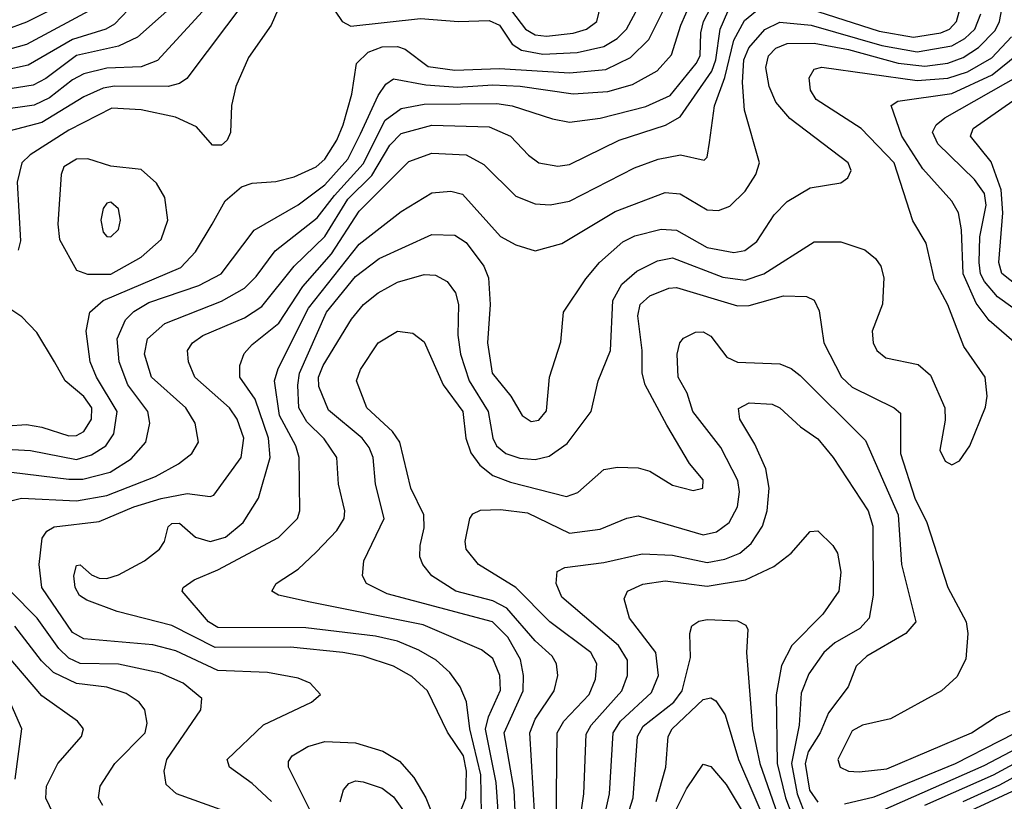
# Model space of a CAD drawing. Extents: x 997026 to 1115308, y 536381 to 619039.
# Tile 100 of 256: x 1008247 to 1010823, y 572296 to 574340. Entities that reach past the tile are written whole.
import ezdxf

# ---------------------------------------------------------------- set-up
doc = ezdxf.new("R2010")
doc.units = 0

msp = doc.modelspace()

# ---------------------------------------------------------------- linework, layer by layer
at = {"layer": '0CON20XD'}
for points in [[(1008451.2, 574375), (1008265, 574274.9), (1008205, 574258.3), (1008105, 574252.8), (1008020.6, 574219.4), (1007979.7, 574190.3), (1007940.1, 574149.9), (1007865.1, 574034.9), (1007841.2, 574008.8), (1007789.4, 573980.6), (1007673.8, 573936.2), (1007607.2, 573902.8), (1007485, 573818.2), (1007475, 573820.4), (1007465, 573832.7), (1007453, 573865), (1007449.5, 573945), (1007461.2, 573965), (1007503.7, 574006.3), (1007519.3, 574045), (1007521.4, 574135), (1007509.7, 574225), (1007514.9, 574255.1), (1007639.1, 574425)], [(1008586.2, 574425), (1008495, 574327.9), (1008472.1, 574315), (1008385, 574288.1), (1008269.3, 574220.7), (1008205, 574206.6), (1008115, 574204.6), (1008025, 574172.1), (1007969.6, 574120.4), (1007896.4, 573993.6), (1007877.8, 573972.2), (1007845, 573952.7), (1007725, 573904.6), (1007662.5, 573867.5)], [(1008764.4, 574405), (1008607.3, 574232.7), (1008565, 574216.6), (1008475, 574213.1), (1008415, 574198.1), (1008385, 574182), (1008325, 574134.9), (1008285, 574115.9), (1008105, 574091.2)], [(1008185, 573071.7), (1008251.9, 573088.1), (1008395, 573081.5), (1008475, 573095.7), (1008602.1, 573145), (1008662.1, 573177.9), (1008696.9, 573205), (1008714.7, 573235.3), (1008705.8, 573285), (1008681.8, 573325), (1008592, 573405), (1008573.1, 573465), (1008581.4, 573505), (1008626.2, 573545), (1008775, 573603.4), (1008835, 573637.8), (1008865, 573667.7), (1008915, 573735.2), (1009025, 573821.2), (1009070.2, 573879.8), (1009145, 573962.9), (1009203.1, 574076.9), (1009245, 574107.8), (1009305, 574118.6), (1009495, 574120.1), (1009535, 574114.5), (1009640.4, 574080.4), (1009685, 574072), (1009765, 574082), (1009885, 574113), (1009948.9, 574141.1), (1010016.9, 574225), (1010026.9, 574245), (1010028.8, 574305), (1010035.9, 574335), (1010073.1, 574406.9)], [(1008225, 573156.4), (1008375, 573137.8), (1008411.7, 573138.3), (1008483.5, 573156.5), (1008538.7, 573191.3), (1008576.5, 573235), (1008587.4, 573285), (1008581.8, 573315), (1008529.4, 573385), (1008506.8, 573445), (1008501.7, 573505), (1008523.4, 573555), (1008545, 573576.5), (1008585, 573600.3), (1008715.5, 573644.4), (1008774.2, 573675), (1008860.6, 573789.4), (1008975, 573855.2), (1009045, 573907.5), (1009105.4, 573975), (1009138.7, 574041.3), (1009185, 574141.8), (1009205, 574171.1), (1009225, 574184.7), (1009309.5, 574169.5), (1009393, 574163), (1009485, 574168.9), (1009555.7, 574165.7), (1009695, 574145.5), (1009785, 574151.5), (1009849.6, 574170.4), (1009914.1, 574205.9), (1009952.3, 574247.7), (1009976, 574325), (1010015.8, 574415)], [(1008678.6, 574405), (1008555, 574293.8), (1008505, 574270.6)], [(1009615, 574249.8), (1009705, 574253.8), (1009775, 574269.4), (1009809.5, 574290.5), (1009834, 574315), (1009882.2, 574405)], [(1009625, 574296.4), (1009695, 574304.3), (1009729.5, 574315), (1009756.6, 574335), (1009773.1, 574405)], [(1008385.6, 574394.4), (1008265, 574332.9), (1008207.7, 574312.3), (1008165, 574309.1), (1008115, 574307.2), (1008065, 574295.7), (1007996.7, 574263.3), (1007907.4, 574182.6), (1007825.2, 574065), (1007765, 574026.8), (1007711.8, 574011.8), (1007645, 574006.2), (1007615, 574016.2), (1007593.4, 574045), (1007560.5, 574195), (1007559, 574225), (1007565, 574243.8), (1007667.6, 574385)], [(1008840.9, 574395), (1008684.4, 574185.6), (1008665, 574172.6), (1008635.2, 574164.8), (1008495, 574165.4), (1008465, 574160.5), (1008415, 574138), (1008305, 574071), (1008168.1, 574035)], [(1008195, 573217.7), (1008275, 573213.5), (1008395, 573189.9), (1008435, 573201.6), (1008472.5, 573225), (1008493.2, 573256.8), (1008501.9, 573315), (1008447.6, 573405), (1008431.5, 573445), (1008420.4, 573525), (1008430.3, 573575), (1008465.4, 573605), (1008668, 573692), (1008707, 573733), (1008750, 573805), (1008784.1, 573865.9), (1008827.4, 573902.6), (1008855, 573912.1), (1008916.6, 573916.6), (1008965, 573928.5), (1009022.7, 573955), (1009044.8, 573975), (1009076.7, 574025), (1009093.1, 574065), (1009115.6, 574145), (1009127.5, 574225), (1009158.2, 574255), (1009195, 574268.8), (1009235, 574269.3), (1009255, 574262.2), (1009315, 574217.5), (1009385, 574207.6), (1009502.4, 574212.4), (1009685, 574200.5), (1009780.5, 574209.5), (1009845, 574240.4), (1009892.3, 574287.7), (1009946.1, 574395)], [(1008931.1, 574385), (1008904.4, 574325.6), (1008845, 574240.6), (1008811.8, 574165), (1008800.7, 574115), (1008798.5, 574045), (1008789.5, 574025), (1008775, 574011.5), (1008751.3, 574011.3), (1008709.7, 574059.7), (1008654.8, 574084.8), (1008565, 574103.6), (1008488, 574108), (1008375, 574050.8), (1008273.8, 573986.2), (1008252.6, 573965), (1008240.3, 573915), (1008249, 573761), (1008243.2, 573736.8)], [(1009500.7, 572245), (1009493.1, 572345), (1009465.8, 572484.2), (1009473.6, 572516.4), (1009505, 572586.7), (1009503.2, 572625), (1009485, 572669.6), (1009455, 572692.3), (1009302.6, 572757.4), (1009006.5, 572816.5), (1008923.8, 572835), (1008906.2, 572845), (1008918, 572865), (1008975, 572902.7), (1009022.4, 572947.6), (1009076.1, 573003.9), (1009095.8, 573035), (1009097.6, 573055), (1009080.8, 573125), (1009076.8, 573195), (1009043.2, 573243.2), (1008998.3, 573288.3), (1008976.8, 573325), (1008974.1, 573384.1), (1008979.1, 573415), (1009049.8, 573575), (1009125, 573668.1), (1009187.2, 573715), (1009325, 573777.9), (1009385, 573776.4), (1009415, 573757.2), (1009460.7, 573695), (1009473.3, 573665), (1009477.9, 573595), (1009470.2, 573495), (1009482.5, 573415), (1009531.4, 573355), (1009561.3, 573305), (1009585, 573289.3), (1009605, 573292.2), (1009625, 573317.1), (1009633.2, 573405), (1009662.9, 573497.1), (1009669.1, 573575), (1009727.7, 573662.3), (1009763.3, 573705), (1009825, 573758.9), (1009855.9, 573774.1), (1009925, 573791.6), (1009965, 573789), (1010045, 573743.6), (1010115, 573731.2), (1010143.5, 573736.5), (1010175, 573760), (1010220.8, 573829.2), (1010255, 573864.6), (1010315, 573899.6), (1010395, 573913.3), (1010413.7, 573926.3), (1010422.2, 573945), (1010414.4, 573965), (1010261.2, 574081.2), (1010225, 574123.8), (1010207.5, 574165), (1010199.1, 574215), (1010206, 574245), (1010225.3, 574265), (1010255, 574277.7), (1010325, 574278.5), (1010415, 574261.6), (1010545, 574225.9), (1010615, 574218.4), (1010675, 574226.3), (1010715, 574241.1), (1010755, 574267.3), (1010798.7, 574311.3), (1010810.4, 574335), (1010819.9, 574385)], [(1010335, 574361.4), (1010495, 574309.5), (1010585, 574293.6), (1010656.7, 574305), (1010678.9, 574315), (1010697.8, 574335), (1010711.8, 574385)], [(1008905.7, 572295.7), (1008855, 572342.2), (1008795.6, 572385), (1008789.4, 572405), (1008885, 572496), (1009010, 572555), (1009033.8, 572575), (1009007.1, 572605), (1008975, 572617.8), (1008895, 572632.6), (1008765, 572637.7), (1008655, 572689), (1008595, 572705.2), (1008415, 572720.9), (1008385, 572737.3), (1008304.8, 572855), (1008297.8, 572915), (1008305.8, 572984.2), (1008317.4, 573002.6), (1008336.7, 573013.3), (1008455, 573027.6), (1008545, 573065.9), (1008617.3, 573087.3), (1008685, 573100.9), (1008745, 573092.5), (1008755, 573096), (1008825.8, 573195), (1008833.3, 573245), (1008815.3, 573295), (1008795.8, 573325), (1008704.7, 573405), (1008688.2, 573445), (1008686.2, 573475), (1008699.2, 573495), (1008725.8, 573514.2), (1008835, 573559.7), (1008880.2, 573589.8), (1008965.2, 573695), (1009045, 573772.8), (1009105, 573870.1), (1009167.8, 573932.2), (1009215, 574011.4), (1009245, 574041.9), (1009325, 574063.6), (1009475, 574059.3), (1009530.8, 574035), (1009578.2, 573985), (1009605, 573965.4), (1009655, 573956.6), (1009685, 573960.8), (1009815, 574024.3), (1009936.2, 574063.8), (1009975, 574086), (1010057.3, 574205), (1010068.4, 574235), (1010079.5, 574315), (1010099.3, 574360.7)], [(1009395, 572256.2), (1009413.6, 572305), (1009415.3, 572374.7), (1009407.6, 572415), (1009366.4, 572476.4), (1009313.6, 572585), (1009272.4, 572622.4), (1009225, 572649.6), (1009145.6, 572675), (1009092, 572685), (1008955, 572699.3), (1008758.3, 572698.3), (1008645, 572755.6), (1008502.2, 572792.3), (1008422, 572822), (1008403.6, 572833.6), (1008391.6, 572855), (1008388.5, 572885), (1008395, 572912), (1008405, 572914.3), (1008435, 572888.2), (1008455, 572879.6), (1008475, 572878.6), (1008505, 572888.4), (1008573.6, 572925), (1008612.2, 572955), (1008625.7, 572975), (1008635, 573013.3), (1008645, 573022.5), (1008665, 573023.1), (1008706.8, 572986.8), (1008745.2, 572975.2), (1008785, 572986.6), (1008831.4, 573025), (1008871.5, 573088.5), (1008902.3, 573195), (1008898.1, 573245), (1008862.7, 573347.3), (1008822.4, 573405), (1008822.4, 573435), (1008833.6, 573466.4), (1008855, 573490.6), (1008925, 573546.1), (1008987.7, 573642.3), (1009062.6, 573727.4), (1009135, 573839), (1009265, 573969), (1009325, 573990.8), (1009415, 573986.5), (1009461.2, 573961.2), (1009545, 573878.4), (1009595, 573857.9), (1009635, 573855.3), (1009685, 573864.8), (1009855, 573952.4), (1009917.1, 573975), (1009975.8, 573985.8), (1010037.3, 573972.7), (1010045, 573980), (1010051.7, 574018.3), (1010064.3, 574114.3), (1010091.8, 574188.3), (1010115, 574285.9), (1010142.7, 574337.3), (1010181.1, 574368.9)], [(1009455, 572264.2), (1009452.8, 572365), (1009424.7, 572485), (1009415.5, 572555.5), (1009398.9, 572595), (1009372.5, 572632.5), (1009336, 572665), (1009291.2, 572691.2), (1009235, 572714.5), (1009177.2, 572727.2), (1008995, 572749.7), (1008765, 572750.5), (1008740.5, 572765), (1008671.9, 572845), (1008674.3, 572855), (1008703.1, 572875), (1008765, 572901.1), (1008924.1, 572985.9), (1008973.9, 573035), (1008979.6, 573055), (1008977.6, 573195), (1008969.2, 573225), (1008926.4, 573305), (1008913.7, 573395), (1008922.9, 573427.1), (1009002, 573585), (1009135, 573752.5), (1009245, 573838.4), (1009325, 573886.6), (1009375, 573891.4), (1009405, 573883.5), (1009505, 573772.8), (1009545, 573750.8), (1009595, 573735.4), (1009665, 573754.7), (1009805, 573837.8), (1009935, 573887.5), (1009975, 573884.3), (1010045, 573842.2), (1010075, 573841.1), (1010105, 573852.1), (1010145, 573891.5), (1010172.2, 573935), (1010182, 573965), (1010143.4, 574103.4), (1010138, 574175), (1010141.4, 574235), (1010154.3, 574265.7), (1010196.1, 574313.9), (1010235, 574332.8), (1010317.5, 574325), (1010502.4, 574272.4), (1010595, 574255.5), (1010685, 574271.1), (1010719.3, 574290.7), (1010745.7, 574315), (1010761.4, 574355)], [(1009071.7, 574361.7), (1009090, 574335), (1009112.9, 574322.9), (1009295, 574342.8), (1009395, 574334.5), (1009475, 574337.9), (1009501.7, 574325), (1009535.3, 574275.3), (1009559.7, 574259.7), (1009615, 574249.8)], [(1009533.2, 574363.2), (1009570.4, 574315), (1009595, 574300), (1009625, 574296.4)], [(1009545.8, 572215), (1009540.2, 572325), (1009514, 572475), (1009563.6, 572585), (1009565.2, 572625), (1009557, 572667), (1009523.8, 572725), (1009483.3, 572765), (1009208.3, 572838.3), (1009154.4, 572865), (1009143.5, 572885), (1009146.9, 572925), (1009200.5, 573035), (1009177.8, 573125), (1009171.6, 573195), (1009161.3, 573221.3), (1009142.9, 573245), (1009055, 573318.4), (1009029.6, 573380.4), (1009028.9, 573405), (1009041, 573435), (1009115, 573556.7), (1009145.9, 573595), (1009185, 573625.7), (1009235, 573653.6), (1009305, 573673.4), (1009335, 573671.8), (1009365.3, 573655.3), (1009387.3, 573625), (1009394.7, 573594.7), (1009393.1, 573515), (1009400, 573465), (1009423, 573395), (1009472.8, 573315), (1009484.4, 573245), (1009493.8, 573225), (1009518.8, 573205), (1009555, 573193), (1009595, 573189.6), (1009631.9, 573198.1), (1009678.7, 573231.3), (1009741.8, 573315), (1009760.4, 573395), (1009792.2, 573475), (1009798.8, 573605), (1009822.2, 573647.8), (1009861.7, 573681.7), (1009915, 573709.2), (1009955, 573716.6), (1010086.4, 573666.4), (1010145, 573658.6), (1010193.9, 573675), (1010325, 573758.5), (1010395, 573758.8), (1010457.4, 573737.4), (1010485.5, 573715.5), (1010499.2, 573695), (1010507.1, 573665), (1010504.4, 573595.6), (1010477.3, 573525), (1010479.6, 573495), (1010489.5, 573475), (1010512.9, 573455), (1010597.6, 573437.6), (1010630, 573410), (1010666.9, 573325), (1010667.6, 573292.4), (1010653.6, 573213.6), (1010668, 573185), (1010685, 573175.8), (1010705, 573186), (1010732.9, 573225), (1010773.4, 573326.6), (1010777.8, 573355), (1010772.5, 573405), (1010716.4, 573485), (1010675, 573594), (1010639.7, 573659.7), (1010618.2, 573755), (1010583.5, 573813.5), (1010534.5, 573965), (1010448.2, 574055), (1010330.8, 574130.8), (1010315.4, 574155), (1010312.2, 574187.8), (1010325, 574210.6), (1010345, 574215.9), (1010595, 574180.9), (1010675, 574186.5), (1010726.3, 574203.7), (1010789.7, 574240.3), (1010841.5, 574295)], [(1008505, 574270.6), (1008395, 574246.1), (1008315, 574185.7), (1008281.7, 574168.3), (1008205, 574155.9)], [(1010873.4, 573475), (1010783.4, 573553.4), (1010748.8, 573598.8), (1010715.1, 573675.1), (1010710.4, 573790.4), (1010702.7, 573835), (1010685.3, 573865), (1010609.9, 573949.9), (1010554.5, 574035), (1010527.1, 574115), (1010543.8, 574126.2), (1010685, 574146.5), (1010791.1, 574195), (1010881.4, 574268.6)], [(1010885, 573557.3), (1010805, 573615.2), (1010770.5, 573655), (1010760.7, 573675), (1010756.5, 573705), (1010758.3, 573771.7), (1010775.4, 573854.6), (1010770.5, 573885), (1010745, 573922.1), (1010649, 574015), (1010634.8, 574045.2), (1010644.7, 574065), (1010667.4, 574082.6), (1010865, 574195.4)], [(1011055, 573486.4), (1010816.1, 573676.1), (1010808.4, 573705), (1010818.8, 573835), (1010814.4, 573894.4), (1010788, 573968), (1010734.2, 574035), (1010741.2, 574055), (1010845, 574127.5)], [(1008485, 573673.8), (1008565, 573718.9), (1008616.9, 573765), (1008634.1, 573815), (1008626.7, 573875), (1008605, 573912.5), (1008565, 573947.5), (1008485, 573956.9), (1008425, 573975.4), (1008395, 573974.7), (1008362.3, 573955), (1008355.4, 573935), (1008346.3, 573805), (1008351.1, 573765), (1008395, 573684.6), (1008423.9, 573673.9), (1008485, 573673.8)], [(1008485, 573771.8), (1008505, 573790.8), (1008510.8, 573815), (1008505.4, 573845), (1008485, 573862.5), (1008475, 573860), (1008465, 573845.8), (1008459.1, 573815), (1008465, 573784.3), (1008475, 573772.7), (1008485, 573771.8)], [(1010008.9, 573108.9), (1010034, 573115), (1010035, 573136), (1009999.4, 573179.4), (1009939.7, 573279.7), (1009883, 573385), (1009875.2, 573415), (1009875.2, 573475), (1009863.9, 573565), (1009870, 573595), (1009895, 573617.4), (1009945, 573637.3), (1009965, 573639), (1010125, 573591.4), (1010155, 573592.7), (1010245, 573617.2), (1010305, 573616), (1010325, 573606.4), (1010338.3, 573578.3), (1010350.3, 573495), (1010396.3, 573405), (1010425, 573378.6), (1010534.3, 573325), (1010550.8, 573310.8), (1010551, 573205), (1010588.7, 573088.7), (1010620.3, 573025), (1010675.3, 572855), (1010722.8, 572765), (1010727.2, 572735), (1010722.1, 572667.9), (1010698.5, 572621.5), (1010658, 572585), (1010525, 572511.2), (1010452, 572495), (1010425, 572480.4), (1010387.1, 572405), (1010393.3, 572385), (1010414.7, 572374.7), (1010442.8, 572372.7), (1010515, 572381.1), (1010737.1, 572475), (1010802.5, 572517.5), (1010837.8, 572532.2)], [(1008115, 573271), (1008265, 573280.9), (1008305, 573274.5), (1008375, 573251.8), (1008395, 573252), (1008415, 573262.6), (1008434.8, 573295), (1008435.7, 573325), (1008415, 573354.1), (1008365.4, 573395.4), (1008337.9, 573445), (1008291.5, 573521.5), (1008252.5, 573562.5), (1008210.6, 573590.6)], [(1009594.4, 572255), (1009581, 572475), (1009595, 572510.3), (1009644.7, 572585), (1009654.2, 572625), (1009650.9, 572655), (1009639.4, 572675), (1009595, 572715.2), (1009521, 572801), (1009485, 572819.7), (1009387.9, 572845), (1009325.2, 572885.2), (1009301.5, 572915), (1009294, 572935), (1009294.1, 572965), (1009305, 573011.2), (1009304.2, 573045), (1009269.8, 573115), (1009241.5, 573235), (1009222.5, 573262.5), (1009155.3, 573325), (1009127.5, 573395), (1009138, 573425), (1009185, 573494.5), (1009235.5, 573525.5), (1009275, 573519.5), (1009305, 573496.9), (1009354.8, 573385), (1009406.3, 573315), (1009414, 573245), (1009427.2, 573207.2), (1009451, 573175), (1009485, 573148.1), (1009530.7, 573130.7), (1009677, 573093), (1009706.9, 573103.1), (1009775, 573163.5), (1009810.6, 573169.4), (1009865, 573167.9), (1009895, 573159.5), (1009955, 573122.1), (1010008.9, 573108.9)], [(1009650, 572235), (1009653.3, 572475), (1009670.2, 572505), (1009736.5, 572575), (1009753.4, 572615), (1009756.6, 572655), (1009740.8, 572685), (1009633.7, 572765), (1009545.1, 572855.1), (1009447.3, 572915), (1009414.7, 572954.7), (1009411.8, 572975), (1009424.6, 573035.4), (1009432.6, 573047.4), (1009452.6, 573057.4), (1009505, 573058.7), (1009575, 573049.8), (1009685, 572997), (1009765, 573007), (1009835, 573036.5), (1009865, 573042.5), (1010035, 572992.4), (1010069.3, 573000.7), (1010102.9, 573025), (1010124.4, 573065.6), (1010129.8, 573105), (1010125.6, 573135), (1010080.9, 573220.9), (1010007.9, 573315), (1009992.8, 573362.8), (1009969.6, 573405), (1009966.4, 573465), (1009973.5, 573495), (1009983.3, 573506.7), (1010015, 573522.3), (1010035, 573523.4), (1010055, 573512.5), (1010096.9, 573456.9), (1010125, 573444), (1010235, 573439.6), (1010265, 573427.4), (1010288.8, 573408.8), (1010459.7, 573239.7), (1010545.1, 573045), (1010553.5, 572915), (1010591.1, 572765), (1010564.6, 572735), (1010463.3, 572675), (1010435, 572649.4), (1010414.5, 572595), (1010362.8, 572527.2), (1010340.6, 572475), (1010309.6, 572425), (1010301.6, 572395), (1010312.6, 572325), (1010335, 572293.3)], [(1009711, 572235), (1009722.7, 572315), (1009728.9, 572471.1), (1009742, 572495), (1009821.7, 572585), (1009837.1, 572625), (1009836.8, 572665), (1009813.3, 572703.3), (1009665, 572829.7), (1009650.3, 572865), (1009653.1, 572896.9), (1009672.6, 572907.4), (1009775, 572920), (1009875, 572943.1), (1009955, 572939.7), (1010045, 572920.5), (1010091.4, 572928.6), (1010130.7, 572945), (1010160.4, 572969.6), (1010189.8, 573015), (1010202.3, 573055), (1010207.8, 573115), (1010198.9, 573165), (1010169.8, 573229.8), (1010130.9, 573295), (1010127.4, 573322.6), (1010155, 573337.7), (1010215, 573334.6), (1010235, 573324.5), (1010289.4, 573275), (1010335, 573243.2), (1010375.3, 573195), (1010466.8, 573055), (1010478.5, 573015), (1010479.8, 572835), (1010469, 572775), (1010445, 572747.4), (1010379.5, 572710.5), (1010350.2, 572685), (1010311, 572629), (1010291.4, 572578.6), (1010285.8, 572495), (1010266.3, 572395), (1010280.6, 572315), (1010304.4, 572254.4)], [(1009768.5, 572221.5), (1009789.8, 572315), (1009799.5, 572475), (1009819, 572505), (1009899.6, 572580.4), (1009918, 572625), (1009911, 572685), (1009841.8, 572775), (1009827.9, 572825), (1009836.7, 572845), (1009876.8, 572863.2), (1009935, 572872.5), (1010045, 572858.3), (1010145.3, 572875.3), (1010219.9, 572910.1), (1010265.3, 572944.7), (1010315, 573001.4), (1010335, 573002.9), (1010374.2, 572965), (1010386.5, 572945), (1010395.3, 572895), (1010389.6, 572845), (1010347.9, 572785), (1010266.7, 572703.3), (1010239.4, 572650.6), (1010225.5, 572574.5), (1010228.6, 572395), (1010250.6, 572305), (1010276.4, 572236.4)], [(1008817.5, 572257.5), (1008657.1, 572315), (1008630.2, 572340.2), (1008624.7, 572374.7), (1008631.6, 572405), (1008720.4, 572535), (1008723.6, 572565), (1008674.6, 572605), (1008615, 572631.3), (1008505, 572654.2), (1008405, 572656.3), (1008375, 572669.8), (1008349.3, 572695), (1008292.1, 572775), (1008222.7, 572845)], [(1008464.6, 572285), (1008453.2, 572305), (1008457.3, 572335), (1008495.4, 572395), (1008575.3, 572475), (1008580.5, 572500.5), (1008573.8, 572535), (1008559.5, 572555), (1008525, 572577.3), (1008475, 572594), (1008395, 572603.6), (1008335, 572632.4), (1008303.5, 572663.5), (1008234.2, 572754.2)], [(1009826.8, 572225), (1009851.7, 572305), (1009862.7, 572465), (1009877.6, 572492.5), (1009957.8, 572555), (1009979.7, 572585), (1010001.7, 572671.7), (1010000, 572735), (1010005.6, 572755), (1010023.2, 572766.7), (1010045, 572771.4), (1010125, 572767.5), (1010146.1, 572756.1), (1010151.9, 572745), (1010147.8, 572685), (1010163.6, 572485), (1010183.5, 572395), (1010249.2, 572205)], [(1008334.1, 572264.1), (1008315, 572303.8), (1008317.2, 572335), (1008346.4, 572395), (1008408.8, 572465), (1008413.5, 572485), (1008397.8, 572505), (1008305, 572571.8), (1008187.8, 572707.8)], [(1008235, 572353.8), (1008252, 572485), (1008208.7, 572585)], [(1009911.9, 572295), (1009937.2, 572385), (1009943.5, 572465), (1009953.5, 572485), (1010035, 572561.7), (1010055, 572566.6), (1010068.2, 572558.2), (1010092.2, 572522.2), (1010127.3, 572405), (1010204.5, 572225)], [(1010475, 572259.2), (1010770.4, 572389.6), (1010960.6, 572489.4)], [(1010482.6, 572307.4), (1010695.2, 572395), (1010927.1, 572512.9)], [(1009008.6, 572268.6), (1008949.6, 572385), (1008949.9, 572400.1), (1008960, 572415), (1009000.6, 572439.4), (1009045, 572452.2), (1009125, 572449), (1009196.8, 572426.8), (1009240.5, 572400.5), (1009278.3, 572358.3), (1009309.5, 572305), (1009335, 572241.4)], [(1010615, 572285.5), (1010794.8, 572365.2), (1010963.2, 572456.8)], [(1010714.8, 572295.2), (1010810.8, 572339.2), (1010965, 572423.7)], [(1009929, 572205), (1009991.2, 572328.8), (1010035, 572392.7), (1010055, 572386.9), (1010095, 572340.2), (1010160.8, 572230.8)], [(1009085.6, 572294.4), (1009094.3, 572325.7), (1009107.8, 572342.3), (1009125, 572349.3), (1009145, 572347.1), (1009195, 572329.8), (1009225, 572307.7), (1009251.3, 572271.3)], [(1010665, 572239.1), (1010855, 572327.2)], [(1010405, 572289), (1010482.6, 572307.4)]]:
    msp.add_lwpolyline(points, dxfattribs=at)

doc.saveas('drawing.dxf')
